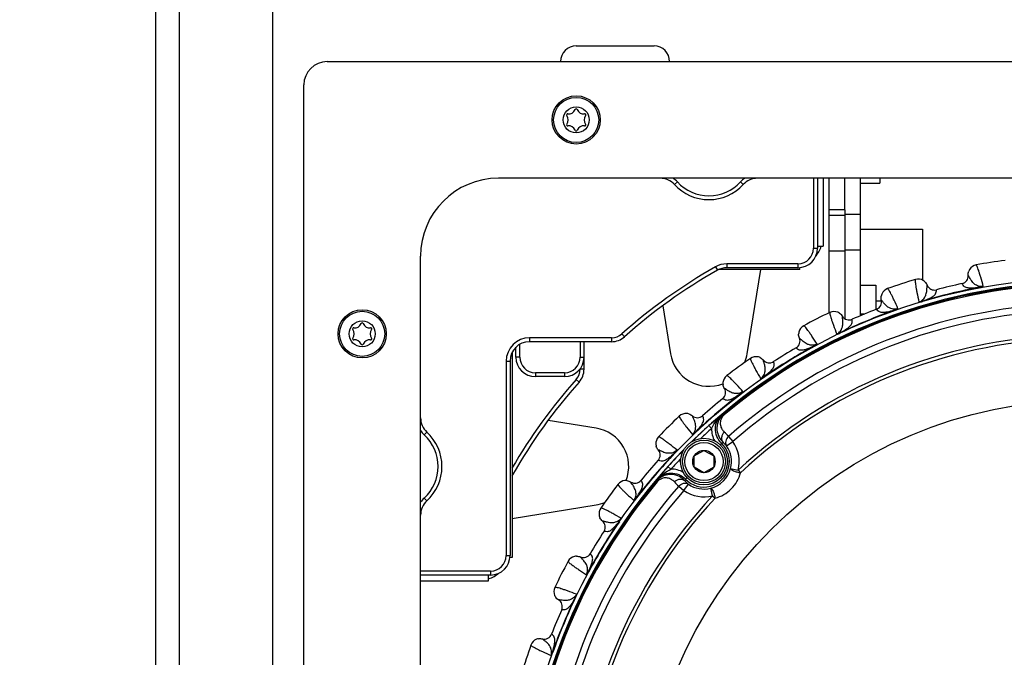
# Model space of a CAD drawing. Header units: millimetres. Extents: x 0 to 420, y 0 to 297.
# Tile 119 of 126: x 307 to 345, y 237 to 261. Entities that reach past the tile are written whole.
import ezdxf

# ---------------------------------------------------------------- set-up
doc = ezdxf.new("R2010")
doc.units = ezdxf.units.MM
doc.header["$LTSCALE"] = 23.1
doc.layers.get('0').update_dxf_attribs({"linetype": 'CONTINUOUS'})
doc.layers.add('02___PRT_ALL_AXES', color=7, linetype='CONTINUOUS')
doc.layers.add('DIM_PILOTEES', color=7, linetype='CONTINUOUS')
doc.styles.get("Standard").update_dxf_attribs({"font": 'txt', "width": 0.7})
doc.dimstyles.new('DIMSTYLE_5', dxfattribs={"dimtxt": 2.5, "dimasz": 3.5, "dimexe": 2, "dimexo": 0, "dimtad": 1, "dimdec": 1, "dimlfac": 3.333333, "dimdsep": 46, "dimtxsty": 'Standard', "dimblk": '_FILLED', "dimblk1": '_FILLED', "dimblk2": '_FILLED', "dimcen": 0.09, "dimazin": 2, "dimtp": 0.3, "dimtm": 0.3, "dimtfac": 1, "dimtdec": 1, "dimtofl": 0, "dimtmove": 0, "dimatfit": 3, "dimldrblk": '_FILLED', "dimfxl": 0, "dimtolj": 1, "dimarcsym": 0})

# ---------------------------------------------------------------- blocks, each defined once
blk = doc.blocks.new('_FILLED')
at = {"color": 0, "linetype": 'ByBlock'}
blk.add_solid([(0, 0), (-1, 0.143), (-1, -0.143)], dxfattribs=at)
blk = doc.blocks.new('*D9')
at = {"layer": 'DIM_PILOTEES', "color": 2, "linetype": 'Continuous'}
for p, q in [((280.046, 228.896), (280.046, 271.014)), ((291.213, 220.162), (291.213, 271.014)), ((280.046, 269.014), (285.629, 269.014)), ((291.213, 269.014), (285.629, 269.014)), ((285.629, 269.014), (307.372, 269.014))]:
    blk.add_line(p, q, dxfattribs=at)
at = {"layer": 'DIM_PILOTEES', "color": 2, "linetype": 'Continuous', "xscale": 3.5, "yscale": 3.5, "zscale": 3.5, "rotation": 180}
blk.add_blockref('_FILLED', (280.046, 269.014), dxfattribs=at)
at = {"layer": 'DIM_PILOTEES', "color": 2, "linetype": 'Continuous', "xscale": 3.5, "yscale": 3.5, "zscale": 3.5}
blk.add_blockref('_FILLED', (291.213, 269.014), dxfattribs=at)
at = {"layer": 'DIM_PILOTEES', "color": 2, "linetype": 'Continuous', "insert": (294.515, 272.139), "char_height": 2.5, "width": 19.28571, "attachment_point": 1, "line_spacing_factor": 0.9}
blk.add_mtext('{\\ftxt;\\W0.0001;\\H0.0001;\\~}{\\ftxt;\\W2.2857142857;\\H2.5; }{\\ftxt;\\W0.0001;\\H0.0001;\\~}{\\ftxt;\\W0.0001;\\H0.0001;\\~}{\\ftxt;\\W2.8571428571;\\H2.5; }{\\ftxt;\\W0.0001;\\H0.0001;\\~}', dxfattribs=at)

msp = doc.modelspace()

# ---------------------------------------------------------------- linework, layer by layer
at = {"color": 3, "linetype": 'Continuous'}
for p, q in [((311.9165, 184.6357), (311.9165, 277.4857)), ((312.8165, 277.3357), (312.8165, 214.8835)), ((316.4165, 216.3835), (316.4165, 274.1857)), ((328.1165, 260.3857), (331.1165, 260.3857)), ((338.4667, 254.0676), (338.467, 255.2857)), ((338.4667, 254.0676), (338.4666, 249.8729)), ((339.0665, 251.1612), (339.6665, 251.1612)), ((339.6665, 251.1612), (339.6665, 250.2237))]:
    msp.add_line(p, q, dxfattribs=at)
at = {"color": 7, "linetype": 'Continuous'}
for p, q in [((318.5165, 259.7857), (376.7165, 259.7857)), ((317.6165, 140.6857), (317.6165, 258.8857)), ((370.1165, 255.2857), (325.1165, 255.2857)), ((332.0163, 255.1445), (331.9059, 255.043)), ((334.4467, 255.1445), (334.5571, 255.043)), ((337.2665, 255.2857), (337.2665, 252.5857)), ((337.4165, 255.2857), (337.4165, 252.5857)), ((337.6415, 255.2857), (337.6415, 252.6607)), ((337.8667, 254.0676), (337.8667, 255.2857)), ((339.067, 255.2857), (339.0666, 253.906)), ((337.8666, 253.8539), (337.8667, 254.0676)), ((338.4667, 254.0676), (337.8667, 254.0676)), ((337.8666, 252.4693), (337.8666, 253.8539)), ((338.4666, 253.8539), (337.8666, 253.8539)), ((338.4666, 253.906), (339.0666, 253.906)), ((339.0666, 253.906), (339.0666, 252.5227)), ((337.2665, 252.5857), (337.4165, 252.5857)), ((337.4165, 252.6607), (337.6415, 252.6607)), ((337.8666, 250.0966), (337.8666, 252.4693)), ((338.4666, 252.4693), (337.8666, 252.4693)), ((338.4666, 252.5227), (339.0666, 252.5227)), ((339.0666, 252.5227), (339.0666, 249.98)), ((322.1165, 234.3607), (322.1165, 252.2857)), ((333.484, 251.8683), (333.5581, 251.7379)), ((336.7415, 251.7607), (333.6026, 251.7607)), ((333.9284, 251.9857), (333.9284, 251.8357)), ((336.6665, 251.9857), (333.9284, 251.9857)), ((336.6665, 251.8357), (333.9284, 251.8357)), ((336.6665, 251.9857), (336.6665, 251.8357)), ((336.7415, 251.7607), (336.7415, 251.8406)), ((343.2298, 251.541), (343.2291, 251.5419)), ((343.2298, 251.5409), (343.2291, 251.5419)), ((341.6484, 251.1612), (341.6486, 251.1625)), ((341.6484, 251.1613), (341.6486, 251.1625)), ((342.0032, 250.9836), (342.0033, 250.9851)), ((342.0032, 250.9836), (342.0033, 250.9851)), ((342.9943, 251.2215), (342.9936, 251.2229)), ((342.9943, 251.2215), (342.9936, 251.2229)), ((343.6689, 251.0765), (343.6709, 251.0656)), ((339.6665, 250.5611), (339.8846, 250.5611)), ((339.8805, 250.5869), (339.8797, 250.5877)), ((339.8806, 250.5868), (339.8797, 250.5877)), ((341.468, 250.5482), (341.4712, 250.5375)), ((339.6979, 250.2346), (339.697, 250.2358)), ((339.6979, 250.2346), (339.697, 250.2358)), ((340.3868, 250.1968), (340.3905, 250.1864)), ((338.378, 249.9644), (338.378, 249.9657)), ((338.378, 249.9645), (338.378, 249.9657)), ((338.7563, 249.8445), (338.756, 249.846)), ((338.7562, 249.8445), (338.756, 249.846)), ((326.3165, 249.1339), (326.3165, 248.9839)), ((329.4785, 249.1339), (326.3165, 249.1339)), ((329.4785, 249.1339), (329.4785, 248.9839)), ((329.8771, 249.2854), (329.9767, 249.1733)), ((336.7218, 249.1206), (336.7208, 249.1213)), ((336.7218, 249.1206), (336.7208, 249.1213)), ((338.2958, 249.3307), (338.3006, 249.3207)), ((325.7915, 248.3857), (325.7915, 248.7689)), ((325.9415, 248.3857), (325.9415, 248.8834)), ((329.4785, 248.9839), (326.3165, 248.9839)), ((328.2683, 248.9839), (328.2683, 248.3857)), ((328.4183, 247.9236), (328.4183, 248.9839)), ((336.5965, 248.7441), (336.5954, 248.7451)), ((336.5965, 248.7441), (336.5954, 248.7451)), ((337.2828, 248.8146), (337.2881, 248.8048)), ((325.6415, 248.5572), (325.6415, 240.6607)), ((325.9415, 248.3857), (325.7915, 248.3857)), ((328.2683, 248.3857), (328.4183, 248.3857)), ((335.3351, 248.2708), (335.3349, 248.272)), ((335.335, 248.2708), (335.3349, 248.272)), ((325.4165, 248.2339), (325.4165, 240.7357)), ((325.4165, 248.2339), (325.5665, 248.2339)), ((325.5665, 248.2339), (325.5665, 240.7357)), ((328.2683, 247.9236), (328.2683, 247.9357)), ((328.4183, 247.9236), (328.2683, 247.9236)), ((335.7274, 248.2115), (335.727, 248.2129)), ((335.7274, 248.2115), (335.727, 248.2129)), ((326.5415, 247.7857), (326.5415, 247.6357)), ((327.6683, 247.7857), (326.5415, 247.7857)), ((327.6683, 247.6357), (326.5415, 247.6357)), ((327.6683, 247.7857), (327.6683, 247.6357)), ((328.2289, 247.4254), (328.1168, 247.5251)), ((335.353, 247.632), (335.3593, 247.6228)), ((333.8312, 247.1783), (333.8302, 247.1788)), ((333.8313, 247.1782), (333.8302, 247.1788)), ((333.7664, 246.7867), (333.7652, 246.7876)), ((333.7664, 246.7867), (333.7652, 246.7876)), ((334.4333, 246.9638), (334.44, 246.9549)), ((332.5946, 246.122), (332.5942, 246.1232)), ((332.5945, 246.122), (332.5942, 246.1232)), ((332.9914, 246.1248), (332.9907, 246.1261)), ((332.9914, 246.1248), (332.9907, 246.1261)), ((333.8208, 246.1609), (333.795, 246.1916)), ((333.2333, 245.7462), (333.3337, 245.6348)), ((322.2577, 245.3858), (322.3591, 245.4963)), ((332.7122, 245.4938), (332.7199, 245.4858)), ((333.9887, 245.3278), (334.16, 245.1324)), ((333.717, 245.0701), (333.6619, 245.012)), ((333.9135, 244.9618), (334.16, 245.1324)), ((331.2801, 244.8077), (331.279, 244.808)), ((331.2802, 244.8076), (331.279, 244.808)), ((331.9083, 244.69), (331.9164, 244.6823)), ((332.668, 244.5756), (333.043, 244.7921)), ((332.668, 244.1426), (332.668, 244.5756)), ((333.043, 244.7921), (333.418, 244.5756)), ((333.418, 244.5756), (333.418, 244.1426)), ((331.2774, 244.4108), (331.276, 244.4114)), ((331.2774, 244.4108), (331.276, 244.4114)), ((331.7668, 244.0679), (331.6554, 244.1683)), ((333.043, 243.9261), (332.668, 244.1426)), ((333.418, 244.1426), (333.043, 243.9261)), ((334.0693, 244.0993), (334.36, 244.0258)), ((325.6643, 243.8441), (325.6415, 243.857)), ((332.3315, 243.6846), (332.3902, 243.7403)), ((334.36, 244.0258), (334.4497, 243.9294)), ((330.2239, 243.5709), (330.2234, 243.572)), ((330.2239, 243.5709), (330.2234, 243.572)), ((330.6154, 243.6358), (330.6146, 243.637)), ((330.6154, 243.6358), (330.6146, 243.637)), ((331.2408, 243.5808), (331.2101, 243.6066)), ((332.0739, 243.4128), (332.2693, 243.2416)), ((332.2693, 243.2416), (332.4398, 243.4881)), ((333.3759, 243.0417), (333.3024, 243.3323)), ((322.2577, 242.9555), (322.3591, 242.845)), ((330.4384, 242.9689), (330.4472, 242.9621)), ((333.3759, 243.0417), (333.4723, 242.9519)), ((329.1313, 242.0671), (329.1301, 242.0673)), ((329.1314, 242.0671), (329.1301, 242.0673)), ((329.7702, 242.0492), (329.7793, 242.0429)), ((329.1907, 241.6747), (329.1892, 241.6752)), ((329.1906, 241.6747), (329.1892, 241.6752)), ((325.4165, 240.7357), (325.5665, 240.7357)), ((325.6415, 240.6607), (325.5616, 240.6607)), ((328.2816, 240.6804), (328.2809, 240.6814)), ((328.2815, 240.6804), (328.2809, 240.6814)), ((328.6581, 240.8057), (328.6571, 240.8068)), ((328.6581, 240.8057), (328.6571, 240.8068)), ((324.8165, 240.1357), (322.1165, 240.1357)), ((324.8165, 239.9857), (322.1165, 239.9857)), ((324.7415, 239.7607), (324.7415, 239.9857)), ((324.8165, 240.1357), (324.8165, 239.9857)), ((328.5876, 240.1193), (328.5974, 240.114)), ((322.1165, 239.7607), (324.7415, 239.7607)), ((327.4377, 239.0242), (327.4365, 239.0242)), ((327.4377, 239.0242), (327.4365, 239.0242)), ((328.0715, 239.1064), (328.0815, 239.1016)), ((327.5576, 238.6459), (327.5562, 238.6461)), ((327.5576, 238.6459), (327.5562, 238.6461)), ((327.1676, 237.7043), (327.1664, 237.7052)), ((327.1676, 237.7043), (327.1664, 237.7052)), ((326.8153, 237.5216), (326.8145, 237.5225)), ((326.8153, 237.5216), (326.8145, 237.5225)), ((327.2053, 237.0153), (327.2158, 237.0116))]:
    msp.add_line(p, q, dxfattribs=at)
for centre, radius in [((328.1165, 257.5357), 0.93), ((328.1165, 257.5357), 0.87), ((328.1165, 257.5357), 0.5025), ((347.6165, 229.7857), 21.6412), ((319.8665, 249.2857), 0.93), ((319.8665, 249.2857), 0.87), ((319.8665, 249.2857), 0.5025), ((347.6165, 229.7857), 16.9279), ((333.043, 244.3591), 0.9), ((333.043, 244.3591), 0.825), ((333.043, 244.3591), 0.735), ((333.043, 244.3591), 0.433)]:
    msp.add_circle(centre, radius, dxfattribs=at)
for centre, radius, start, end in [((328.1165, 259.7857), 0.6, 90, 180), ((331.1165, 259.7857), 0.6, 0, 90), ((318.5165, 258.8857), 0.9, 90, 180), ((327.7868, 257.726), 0.0423, 80.95218, 219.04782), ((327.8343, 258.0244), 0.2599, 260.95218, 339.04782), ((328.1165, 257.9164), 0.0423, 20.95218, 159.04782), ((328.3987, 258.0244), 0.2599, 200.95218, 279.04782), ((328.4462, 257.726), 0.0423, 320.95218, 99.04782), ((327.7868, 257.3453), 0.0423, 140.95218, 279.04782), ((327.5521, 257.5357), 0.2599, 320.95218, 39.04782), ((328.6809, 257.5357), 0.2599, 140.95218, 219.04782), ((328.4462, 257.3453), 0.0423, 260.95218, 39.04782), ((327.8343, 257.0469), 0.2599, 20.95218, 99.04782), ((328.1165, 257.155), 0.0423, 200.95218, 339.04782), ((328.3987, 257.0469), 0.2599, 80.95218, 159.04782), ((325.1165, 252.2857), 3, 90, 180), ((331.3535, 254.5357), 0.75, 42.56845, 90), ((331.3535, 254.5357), 0.9, 42.56845, 56.54334), ((333.2315, 256.2607), 1.65, 222.56845, 317.43155), ((335.1095, 254.5357), 0.9, 123.45666, 137.43155), ((335.1095, 254.5357), 0.75, 90, 137.43155), ((333.2315, 256.2607), 1.8, 222.56845, 317.43155), ((336.6665, 252.5857), 0.75, 270, 360), ((336.6665, 252.5857), 0.6, 270, 360), ((336.2915, 253.1107), 1.35, 321.12027, 340.52076), ((347.6165, 229.7857), 22.53, 97.56213, 100.43786), ((343.9265, 233.476), 21.15, 119.58641, 131.62668), ((343.9265, 233.476), 21, 119.58641, 131.62668), ((333.9284, 251.0857), 0.9, 90, 119.58641), ((333.9284, 251.0857), 0.75, 90, 119.58641), ((336.2915, 253.1107), 1.35, 289.48269, 289.792), ((343.6037, 251.5736), 0.3761, 148.6698, 160.69195), ((343.6027, 251.574), 0.375, 100.436, 148.64906), ((347.6165, 229.7857), 22.53, 106.56213, 109.43786), ((341.3011, 251.0215), 0.375, 58.80569, 106.56318), ((341.3004, 251.0206), 0.3761, 46.62079, 58.78416), ((342.9303, 251.516), 0.2999, 282.1846, 4.95163), ((347.6165, 229.7857), 21.4888, 90.57179, 134.41743), ((347.6165, 229.7857), 21.452, 94.88886, 130.11322), ((347.6165, 229.7857), 21.4119, 94.88886, 130.11322), ((340.2437, 250.6779), 0.375, 109.436, 157.64906), ((347.6165, 229.7857), 21.6537, 100.50422, 106.49578), ((347.6165, 229.7857), 21.6426, 100.50422, 106.49578), ((341.9266, 251.275), 0.2999, 202.04846, 284.81539), ((347.6165, 229.7857), 21.93, 102.16941, 104.83059), ((339.5886, 250.5154), 0.2999, 291.18461, 13.95163), ((340.2447, 250.6776), 0.3761, 157.6698, 169.69195), ((347.6165, 229.7857), 20.6706, 93.7569, 131.24518), ((347.6165, 229.7857), 20.4108, 93.7569, 131.24518), ((338.0569, 249.7721), 0.375, 67.18416, 115.56325), ((347.6165, 229.7857), 21.6537, 109.50424, 115.49578), ((347.6165, 229.7857), 21.6426, 109.50424, 115.49578), ((347.6165, 229.7857), 21.93, 111.16941, 113.83059), ((347.6165, 229.7857), 22.53, 115.56213, 118.43786), ((338.0563, 249.7711), 0.3761, 55.21947, 67.16366), ((338.6349, 250.1204), 0.2999, 211.04845, 293.81538), ((319.5368, 249.476), 0.0423, 80.95218, 219.04782), ((319.3021, 249.2857), 0.2599, 320.95218, 39.04782), ((319.5843, 249.7744), 0.2599, 260.95218, 339.04782), ((319.8665, 249.6664), 0.0423, 20.95218, 159.04782), ((320.1487, 249.7744), 0.2599, 200.95218, 279.04782), ((320.4309, 249.2857), 0.2599, 140.95218, 219.04782), ((320.1962, 249.476), 0.0423, 320.95218, 99.04782), ((337.0662, 249.2673), 0.375, 118.436, 166.64906), ((319.5368, 249.0953), 0.0423, 140.95218, 279.04782), ((319.5843, 248.7969), 0.2599, 20.95218, 99.04782), ((320.1487, 248.7969), 0.2599, 80.95218, 159.04782), ((320.1962, 249.0953), 0.0423, 260.95218, 39.04782), ((326.3165, 248.2339), 0.9, 90, 180), ((329.4785, 249.7339), 0.6, 270, 311.62668), ((329.4785, 249.7339), 0.75, 270, 311.62668), ((347.6165, 229.7857), 19.4555, 92.0507, 132.95139), ((347.6165, 229.7857), 19.3238, 92.0507, 132.95139), ((336.4446, 249.0043), 0.2999, 300.18459, 22.95164), ((337.0673, 249.2672), 0.3761, 166.6698, 178.69195), ((319.8665, 248.905), 0.0423, 200.95218, 339.04782), ((326.3165, 248.2339), 0.75, 90, 180), ((347.6165, 229.7857), 21.6537, 118.50424, 124.49576), ((347.6165, 229.7857), 21.6426, 118.50424, 124.49576), ((347.6165, 229.7857), 21.93, 120.16941, 122.83059), ((326.5415, 248.3857), 0.75, 180, 270), ((326.5415, 248.3857), 0.6, 180, 270), ((327.6683, 248.3857), 0.75, 270, 360), ((327.6683, 248.3857), 0.6, 270, 360), ((347.6165, 229.7857), 22.53, 124.56213, 127.43786), ((335.048, 248.0306), 0.375, 75.88021, 124.56327), ((335.0476, 248.0295), 0.3761, 63.9292, 75.85977), ((335.5645, 248.465), 0.2999, 220.04846, 302.8154), ((327.6683, 247.9236), 0.6, 318.37332, 360), ((327.6683, 247.9236), 0.75, 318.37332, 360), ((343.9261, 233.4757), 21.15, 138.37332, 149.84013), ((334.1485, 247.377), 0.375, 127.436, 175.64906), ((343.9261, 233.4757), 21, 138.37332, 150.41359), ((333.5757, 247.0201), 0.2999, 309.18462, 31.95162), ((334.1496, 247.3771), 0.3761, 175.6698, 187.69195), ((347.6165, 229.7857), 21.6537, 127.50424, 133.4958), ((347.6165, 229.7857), 21.6426, 127.50424, 133.4958), ((347.6165, 229.7857), 21.93, 129.16941, 131.83059), ((322.8665, 246.0487), 0.75, 180, 227.43155), ((347.6165, 229.7857), 22.53, 133.56213, 136.43786), ((332.3486, 245.8398), 0.375, 85.23161, 133.56324), ((332.3484, 245.8387), 0.3761, 73.18813, 85.21069), ((332.7908, 246.3497), 0.2999, 229.04849, 311.81535), ((341.765, 236.256), 12.7614, 129.91665, 131.9556), ((344.7018, 232.741), 17.3418, 129.16618, 129.90668), ((334.4782, 239.8849), 6.3436, 96.18313, 96.59913), ((347.6165, 229.7857), 21.4852, 132.02426, 134.40945), ((347.6165, 229.7857), 21.3353, 132.02432, 133.54325), ((334.2326, 245.6138), 0.8992, 178.66328, 210.57095), ((322.8665, 246.0487), 0.9, 213.45666, 227.43155), ((321.1415, 244.1707), 1.65, 312.56845, 47.43155), ((321.1415, 244.1707), 1.8, 312.56845, 47.43155), ((331.5624, 245.0536), 0.375, 136.43597, 184.64853), ((332.9322, 244.4989), 1.3429, 38.11538, 48.23593), ((331.5635, 245.0538), 0.3761, 184.66927, 196.69159), ((333.0425, 244.3591), 0.9801, 223.49528, 46.5068), ((334.6147, 242.6555), 2.5761, 108.78994, 110.39359), ((333.0924, 244.2938), 1.0585, 39.13028, 49.13394), ((333.0425, 244.3591), 1.0592, 345.79979, 34.6817), ((333.0425, 244.3591), 1.359, 345.79979, 34.6817), ((347.6165, 229.7857), 21.4888, 135.58302, 179.4284), ((347.6165, 229.7857), 21.6537, 136.50422, 142.49578), ((347.6165, 229.7857), 21.6426, 136.50422, 142.49577), ((331.0525, 244.6114), 0.2999, 318.1846, 40.95165), ((347.6165, 229.7857), 21.4852, 135.57935, 137.97808), ((347.6165, 229.7857), 21.3353, 136.45877, 137.97776), ((347.6165, 229.7857), 21.93, 138.16941, 140.83059), ((340.7567, 235.9745), 12.2463, 138.00406, 140.12832), ((333.0249, 244.3767), 1.0806, 284.87656, 345.12552), ((326.3165, 243.4738), 0.75, 150.41359, 154.23409), ((343.9158, 233.3153), 16.3756, 140.07355, 140.85775), ((331.7878, 243.169), 0.8991, 59.37586, 91.33904), ((347.6165, 229.7857), 21.452, 139.88886, 175.11322), ((347.6165, 229.7857), 21.4119, 139.88886, 175.11322), ((347.6165, 229.7857), 20.6706, 138.7569, 176.24518), ((347.6165, 229.7857), 22.53, 142.56213, 145.43786), ((330.0252, 243.2537), 0.375, 94.68899, 142.56316), ((330.0251, 243.2526), 0.3761, 82.53661, 94.66756), ((330.3821, 243.8265), 0.2999, 238.04846, 320.8154), ((337.5167, 242.9236), 6.3435, 173.40295, 173.81895), ((332.9028, 244.4694), 1.3429, 221.76615, 231.8867), ((334.7462, 242.787), 2.5761, 159.60849, 161.21214), ((333.1078, 244.3092), 1.0585, 220.86814, 230.8718), ((333.0425, 244.3591), 1.0592, 235.32038, 284.20229), ((322.8665, 242.2927), 0.9, 132.56845, 146.54334), ((347.6165, 229.7857), 20.4108, 138.7569, 176.24518), ((347.6165, 229.7857), 19.4555, 137.0507, 177.95139), ((347.6165, 229.7857), 19.3238, 137.0507, 177.95139), ((333.0425, 244.3591), 1.359, 235.32038, 284.20229), ((322.8665, 242.2927), 0.75, 132.56845, 180), ((329.3716, 242.3542), 0.375, 145.436, 193.64906), ((329.3726, 242.3546), 0.3761, 193.66981, 205.69195), ((347.6165, 229.7857), 21.6537, 145.50421, 151.49579), ((347.6165, 229.7857), 21.6426, 145.50422, 151.49579), ((328.9372, 241.8377), 0.2999, 327.18462, 49.95163), ((347.6165, 229.7857), 21.93, 147.16941, 149.83059), ((324.8165, 240.7357), 0.75, 270, 360), ((324.8165, 240.7357), 0.6, 270, 360), ((324.2915, 241.1107), 1.35, 340.21154, 340.52076), ((328.1349, 240.336), 0.375, 103.67798, 151.56321), ((328.135, 240.3349), 0.3761, 91.53457, 103.65669), ((328.3978, 240.9576), 0.2999, 247.04846, 329.81534), ((347.6165, 229.7857), 22.53, 151.56213, 154.43786), ((324.2915, 241.1107), 1.35, 289.48269, 308.87648), ((327.6301, 239.3453), 0.375, 154.436, 202.64906), ((327.6311, 239.3458), 0.3761, 202.6698, 214.69195), ((347.6165, 229.7857), 21.6537, 154.50424, 160.49576), ((347.6165, 229.7857), 21.6426, 154.50424, 160.49576), ((327.2818, 238.7672), 0.2999, 336.18459, 58.95163), ((347.6165, 229.7857), 21.93, 156.16941, 158.83059), ((326.8868, 237.8135), 0.2999, 256.04847, 338.81539), ((347.6165, 229.7857), 22.53, 160.56213, 163.43786), ((326.7243, 237.1585), 0.375, 111.85792, 160.56328), ((326.7246, 237.1575), 0.3761, 99.93834, 111.83765)]:
    msp.add_arc(centre, radius, start, end, dxfattribs=at)
for points in [[(343.2291, 251.5419), (343.2246, 251.5941), (343.2314, 251.6485), (343.2487, 251.6979)], [(341.5588, 251.294), (341.5973, 251.2575), (341.6286, 251.2117), (341.6486, 251.1625)], [(339.8797, 250.5877), (339.8671, 250.6386), (339.8653, 250.6933), (339.8747, 250.7449)], [(338.2709, 250.08), (338.3138, 250.0502), (338.351, 250.0104), (338.378, 249.9657)], [(336.7208, 249.1213), (336.7004, 249.1696), (336.6901, 249.2233), (336.6913, 249.2758)], [(335.2129, 248.3674), (335.2592, 248.3447), (335.3017, 248.3115), (335.3349, 248.272)], [(333.8302, 247.1788), (333.8024, 247.2233), (333.7839, 247.2748), (333.7768, 247.3267)], [(332.4572, 246.1987), (332.5071, 246.1836), (332.5548, 246.1573), (332.5942, 246.1232)], [(333.5623, 245.9937), (333.6179, 246.0639), (333.6805, 246.1292), (333.7492, 246.1864)], [(331.279, 244.808), (331.2447, 244.8476), (331.2183, 244.8955), (331.2032, 244.9458)], [(331.2152, 243.6524), (331.2725, 243.7211), (331.3378, 243.7836), (331.4079, 243.8392)], [(330.074, 243.6255), (330.1264, 243.6186), (330.1785, 243.6), (330.2234, 243.572)], [(329.1301, 242.0673), (329.09, 242.101), (329.0565, 242.1443), (329.0337, 242.1915)], [(328.1249, 240.7109), (328.1778, 240.7123), (328.2322, 240.702), (328.2809, 240.6814)], [(327.4365, 239.0242), (327.3916, 239.0512), (327.3516, 239.0887), (327.3218, 239.1318)], [(326.6597, 237.5279), (326.7105, 237.5368), (326.7643, 237.5349), (326.8145, 237.5225)]]:
    msp.add_open_spline(points, degree=3, dxfattribs=at)
for points, knots in [([(343.8112, 251.1103), (343.7794, 251.2292), (343.7339, 251.3954), (343.6735, 251.5996), (343.6367, 251.7165), (343.6049, 251.8083), (343.5782, 251.8767), (343.5572, 251.9183), (343.5425, 251.9403), (343.5348, 251.9428)], [0, 0, 0, 0, 0.4190238, 0.5863511, 0.7253523, 0.8359487, 0.9181735, 0.9723321, 1, 1, 1, 1]), ([(341.1942, 251.3809), (341.1885, 251.3752), (341.1853, 251.3488), (341.1855, 251.3023), (341.1928, 251.2292), (341.2061, 251.133), (341.2264, 251.0121), (341.2653, 250.8027), (341.3002, 250.634), (341.3259, 250.5136)], [0, 0, 0, 0, 0.0276676, 0.0818253, 0.1640493, 0.2746457, 0.4136462, 0.5809734, 1, 1, 1, 1]), ([(343.8112, 251.1103), (343.7506, 251.0998), (343.6548, 251.1075), (343.5302, 251.1602), (343.4222, 251.2402), (343.336, 251.3558), (343.2779, 251.4651), (343.2452, 251.5216), (343.2298, 251.541)], [0, 0, 0, 0, 0.2372751, 0.3547681, 0.520518, 0.7493677, 0.9045349, 1, 1, 1, 1]), ([(340.5221, 250.2525), (340.4721, 250.3649), (340.4012, 250.5219), (340.3096, 250.7142), (340.2549, 250.8239), (340.2092, 250.9096), (340.1721, 250.973), (340.1449, 251.0108), (340.1269, 251.0302), (340.1189, 251.0315)], [0, 0, 0, 0, 0.4190169, 0.5863446, 0.7253449, 0.8359431, 0.9181717, 0.9723313, 1, 1, 1, 1]), ([(341.3259, 250.5136), (341.3846, 250.5318), (341.4665, 250.5821), (341.5536, 250.6856), (341.6135, 250.8059), (341.6379, 250.9481), (341.64, 251.0719), (341.6435, 251.1371), (341.6484, 251.1613)], [0, 0, 0, 0, 0.2372837, 0.3547746, 0.5205227, 0.7493714, 0.904537, 1, 1, 1, 1]), ([(341.468, 250.5482), (341.5654, 250.5817), (341.7061, 250.6353), (341.8767, 250.7274), (341.9716, 250.8098), (341.9985, 250.9067), (342.0028, 250.9589), (342.0032, 250.9836)], [0, 0, 0, 0, 0.416335, 0.6037537, 0.7883398, 0.8999708, 1, 1, 1, 1]), ([(343.6689, 251.0765), (343.5668, 251.0622), (343.4172, 251.0461), (343.2234, 251.0507), (343.1013, 251.081), (343.0335, 251.1552), (343.0059, 251.1997), (342.9943, 251.2215)], [0, 0, 0, 0, 0.4163352, 0.6037541, 0.7883399, 0.8999705, 1, 1, 1, 1]), ([(343.6689, 251.0765), (343.6929, 251.0806), (343.7408, 251.09), (343.7876, 251.1039), (343.8112, 251.1103)], [0, 0, 0, 0, 0.4989207, 1, 1, 1, 1]), ([(343.6709, 251.0656), (343.6848, 251.0682), (343.7121, 251.0738), (343.7511, 251.0838), (343.781, 251.0936), (343.8005, 251.1027), (343.8085, 251.1074), (343.8112, 251.1103)], [0, 0, 0, 0, 0.286326, 0.5637465, 0.815251, 0.9207369, 1, 1, 1, 1]), ([(340.5222, 250.2524), (340.464, 250.2326), (340.3681, 250.2252), (340.2368, 250.2578), (340.1176, 250.3199), (340.0144, 250.4206), (339.9399, 250.5195), (339.8987, 250.5702), (339.8805, 250.5869)], [0, 0, 0, 0, 0.2372886, 0.3547834, 0.5205325, 0.749379, 0.9045415, 1, 1, 1, 1]), ([(341.3259, 250.5136), (341.3497, 250.5189), (341.3978, 250.5274), (341.4448, 250.5409), (341.468, 250.5481)], [0, 0, 0, 0, 0.5010452, 1, 1, 1, 1]), ([(341.3259, 250.5136), (341.3296, 250.5123), (341.3389, 250.5117), (341.3603, 250.5125), (341.3914, 250.5173), (341.4308, 250.5261), (341.4576, 250.5335), (341.4712, 250.5375)], [0, 0, 0, 0, 0.0792271, 0.1847024, 0.4362289, 0.7136644, 1, 1, 1, 1]), ([(340.3868, 250.1968), (340.2883, 250.1667), (340.143, 250.1274), (339.9509, 250.1016), (339.8256, 250.1125), (339.7469, 250.1752), (339.7128, 250.2148), (339.6979, 250.2346)], [0, 0, 0, 0, 0.41633, 0.6037506, 0.7883379, 0.8999695, 1, 1, 1, 1]), ([(340.3868, 250.1968), (340.3982, 250.2007), (340.427, 250.2109), (340.464, 250.2256), (340.4971, 250.2414), (340.5141, 250.2483), (340.5221, 250.2525)], [0, 0, 0, 0, 0.2461855, 0.625968, 0.8142708, 1, 1, 1, 1]), ([(340.3905, 250.1864), (340.4039, 250.1911), (340.43, 250.2009), (340.4669, 250.2169), (340.495, 250.2313), (340.5127, 250.2433), (340.5201, 250.2491), (340.5221, 250.2525)], [0, 0, 0, 0, 0.2863275, 0.5637523, 0.8152842, 0.92066, 1, 1, 1, 1]), ([(337.895, 250.1104), (337.8903, 250.1038), (337.8913, 250.0773), (337.8987, 250.0314), (337.9173, 249.9603), (337.9456, 249.8674), (337.9845, 249.7511), (338.0557, 249.5504), (338.1166, 249.3892), (338.1608, 249.2744)], [0, 0, 0, 0, 0.0276676, 0.0818253, 0.1640493, 0.2746457, 0.4136462, 0.5809734, 1, 1, 1, 1]), ([(338.1608, 249.2744), (338.2159, 249.3015), (338.289, 249.364), (338.3588, 249.4799), (338.3991, 249.6081), (338.4009, 249.7523), (338.3836, 249.8749), (338.3769, 249.9398), (338.378, 249.9645)], [0, 0, 0, 0, 0.2372846, 0.3547766, 0.5205264, 0.7493762, 0.9045406, 1, 1, 1, 1]), ([(338.2958, 249.3307), (338.3867, 249.379), (338.5173, 249.454), (338.6713, 249.5717), (338.7522, 249.6679), (338.7636, 249.7678), (338.7597, 249.82), (338.7563, 249.8445)], [0, 0, 0, 0, 0.4163369, 0.6037551, 0.7883406, 0.8999707, 1, 1, 1, 1]), ([(337.4078, 248.8907), (337.3408, 248.9939), (337.2462, 249.1379), (337.1257, 249.3135), (337.0545, 249.4133), (336.9959, 249.4908), (336.9493, 249.5476), (336.9166, 249.5806), (336.8957, 249.5971), (336.8876, 249.5971)], [0, 0, 0, 0, 0.4190168, 0.5863446, 0.7253449, 0.8359431, 0.9181717, 0.9723313, 1, 1, 1, 1]), ([(337.4078, 248.8906), (337.3535, 248.8619), (337.2599, 248.8397), (337.1251, 248.8513), (336.9977, 248.894), (336.8799, 248.9773), (336.7909, 249.0634), (336.7423, 249.1069), (336.7218, 249.1206)], [0, 0, 0, 0, 0.2372887, 0.3547835, 0.5205324, 0.7493787, 0.9045411, 1, 1, 1, 1]), ([(338.1608, 249.2743), (338.1835, 249.2833), (338.2297, 249.2992), (338.2739, 249.3199), (338.2957, 249.3307)], [0, 0, 0, 0, 0.5010456, 1, 1, 1, 1]), ([(338.1608, 249.2744), (338.1646, 249.2736), (338.1739, 249.2745), (338.195, 249.2786), (338.2249, 249.2883), (338.2624, 249.303), (338.2878, 249.3146), (338.3006, 249.3207)], [0, 0, 0, 0, 0.0792133, 0.184694, 0.4362275, 0.7136677, 1, 1, 1, 1]), ([(337.2828, 248.8146), (337.1902, 248.7694), (337.0529, 248.7079), (336.8671, 248.6524), (336.7417, 248.6435), (336.6542, 248.6931), (336.6143, 248.7269), (336.5965, 248.7441)], [0, 0, 0, 0, 0.41633, 0.6037506, 0.7883379, 0.8999695, 1, 1, 1, 1]), ([(337.2828, 248.8146), (337.2935, 248.8202), (337.3203, 248.8348), (337.3545, 248.855), (337.3848, 248.8759), (337.4004, 248.8853), (337.4078, 248.8907)], [0, 0, 0, 0, 0.2461846, 0.625967, 0.8142559, 1, 1, 1, 1]), ([(337.2881, 248.8048), (337.3006, 248.8116), (337.3248, 248.8253), (337.3587, 248.847), (337.3843, 248.8655), (337.3998, 248.8802), (337.4063, 248.887), (337.4078, 248.8907)], [0, 0, 0, 0, 0.2863277, 0.5637525, 0.8152854, 0.9206577, 1, 1, 1, 1]), ([(334.8352, 248.3394), (334.8316, 248.3321), (334.8367, 248.3061), (334.8512, 248.2619), (334.8807, 248.1946), (334.9232, 248.1073), (334.9798, 247.9985), (335.0815, 247.8114), (335.1669, 247.6618), (335.2285, 247.5552)], [0, 0, 0, 0, 0.0276676, 0.0818253, 0.1640493, 0.2746457, 0.4136462, 0.5809734, 1, 1, 1, 1]), ([(335.2285, 247.5552), (335.2787, 247.5906), (335.3411, 247.6638), (335.3919, 247.7892), (335.4117, 247.9221), (335.3909, 248.0648), (335.3547, 248.1832), (335.3379, 248.2463), (335.335, 248.2708)], [0, 0, 0, 0, 0.2372768, 0.354769, 0.5205191, 0.749369, 0.9045358, 1, 1, 1, 1]), ([(335.353, 247.632), (335.4353, 247.694), (335.5525, 247.7884), (335.6863, 247.9287), (335.7511, 248.0364), (335.7466, 248.1369), (335.7347, 248.1878), (335.7274, 248.2115)], [0, 0, 0, 0, 0.4163268, 0.6037481, 0.7883366, 0.8999694, 1, 1, 1, 1]), ([(334.5448, 247.0585), (334.4625, 247.15), (334.3465, 247.2774), (334.2, 247.432), (334.114, 247.5194), (334.0441, 247.5868), (333.9892, 247.6356), (333.9517, 247.6631), (333.9285, 247.676), (333.9205, 247.6748)], [0, 0, 0, 0, 0.4190168, 0.5863446, 0.7253449, 0.8359431, 0.9181717, 0.9723313, 1, 1, 1, 1]), ([(335.2285, 247.5552), (335.2495, 247.5677), (335.2927, 247.5905), (335.3331, 247.6179), (335.353, 247.632)], [0, 0, 0, 0, 0.5010639, 1, 1, 1, 1]), ([(335.2285, 247.5552), (335.2324, 247.555), (335.2414, 247.5574), (335.2616, 247.5647), (335.2897, 247.579), (335.3244, 247.5994), (335.3476, 247.6148), (335.3593, 247.6228)], [0, 0, 0, 0, 0.0792967, 0.1846996, 0.4362706, 0.7137117, 1, 1, 1, 1]), ([(334.5448, 247.0584), (334.4956, 247.0216), (334.4067, 246.985), (334.2718, 246.9753), (334.1392, 246.9976), (334.0099, 247.0615), (333.9085, 247.1325), (333.8537, 247.168), (333.8312, 247.1783)], [0, 0, 0, 0, 0.2372889, 0.3547838, 0.5205328, 0.749379, 0.9045413, 1, 1, 1, 1]), ([(334.4333, 246.9638), (334.3489, 246.9047), (334.2228, 246.8224), (334.0481, 246.7385), (333.9256, 246.7101), (333.8314, 246.7454), (333.7867, 246.7725), (333.7664, 246.7867)], [0, 0, 0, 0, 0.41633, 0.6037505, 0.7883379, 0.8999695, 1, 1, 1, 1]), ([(334.4333, 246.9638), (334.4528, 246.9783), (334.4818, 247.0009), (334.5177, 247.0339), (334.5363, 247.0499), (334.5448, 247.0585)], [0, 0, 0, 0, 0.4989193, 0.7520743, 1, 1, 1, 1]), ([(334.44, 246.9549), (334.4513, 246.9635), (334.4731, 246.9809), (334.5032, 247.0076), (334.5255, 247.0299), (334.5386, 247.0468), (334.5439, 247.0546), (334.5448, 247.0585)], [0, 0, 0, 0, 0.2863278, 0.5637526, 0.8152863, 0.9206559, 1, 1, 1, 1]), ([(332.0902, 246.1115), (332.0876, 246.1038), (332.0968, 246.0789), (332.1181, 246.0375), (332.1577, 245.9757), (332.2133, 245.8961), (332.2862, 245.7975), (332.416, 245.6286), (332.5237, 245.4941), (332.6012, 245.3985)], [0, 0, 0, 0, 0.0276644, 0.0818165, 0.1640333, 0.2746193, 0.4136144, 0.5809537, 1, 1, 1, 1]), ([(332.6012, 245.3985), (332.6453, 245.4413), (332.6954, 245.5234), (332.726, 245.6552), (332.7248, 245.7895), (332.6819, 245.9273), (332.6276, 246.0386), (332.6012, 246.0982), (332.5945, 246.122)], [0, 0, 0, 0, 0.2372752, 0.354767, 0.5205205, 0.7493713, 0.9045383, 1, 1, 1, 1]), ([(332.7122, 245.4938), (332.7838, 245.5679), (332.8847, 245.6796), (332.9949, 245.839), (333.0421, 245.9556), (333.022, 246.0541), (333.0022, 246.1026), (332.9914, 246.1248)], [0, 0, 0, 0, 0.4163332, 0.6037554, 0.7883408, 0.8999713, 1, 1, 1, 1]), ([(333.3337, 245.6348), (333.3513, 245.6662), (333.4208, 245.7899), (333.4966, 245.9107), (333.5623, 245.9937)], [0, 0, 0, 0, 0.2537562, 1, 1, 1, 1]), ([(333.717, 245.0701), (333.6414, 245.1418), (333.519, 245.3195), (333.4613, 245.6361), (333.5372, 245.9488), (333.6696, 246.1191), (333.7492, 246.1864)], [0, 0, 0, 0, 0.2499967, 0.4999859, 0.7499764, 1, 1, 1, 1]), ([(333.795, 246.1916), (333.7461, 246.1504), (333.6616, 246.0576), (333.5788, 245.8971), (333.5404, 245.7345), (333.5384, 245.534), (333.6065, 245.3043), (333.7197, 245.1555), (333.785, 245.0943)], [0, 0, 0, 0, 0.1549354, 0.3001981, 0.4333702, 0.5564913, 0.7830362, 1, 1, 1, 1]), ([(333.8208, 246.1609), (333.7847, 246.1305), (333.7272, 246.0634), (333.6693, 245.926), (333.6642, 245.7682), (333.7235, 245.6133), (333.7896, 245.5336), (333.8267, 245.5005)], [0, 0, 0, 0, 0.1895324, 0.3464147, 0.5920578, 0.8008831, 1, 1, 1, 1]), ([(332.0036, 244.8009), (331.908, 244.8785), (331.7736, 244.9862), (331.6047, 245.1159), (331.5061, 245.1888), (331.4265, 245.2444), (331.3646, 245.2841), (331.3233, 245.3053), (331.2984, 245.3145), (331.2906, 245.312)], [0, 0, 0, 0, 0.4190315, 0.586358, 0.7253568, 0.835952, 0.9181749, 0.9723325, 1, 1, 1, 1]), ([(332.6012, 245.3985), (332.6201, 245.4141), (332.6591, 245.4435), (332.6948, 245.4768), (332.7122, 245.4938)], [0, 0, 0, 0, 0.5010864, 1, 1, 1, 1]), ([(332.6012, 245.3985), (332.6051, 245.3989), (332.6137, 245.4027), (332.6324, 245.4131), (332.6579, 245.4316), (332.689, 245.4572), (332.7096, 245.476), (332.7199, 245.4858)], [0, 0, 0, 0, 0.0792305, 0.184674, 0.4362303, 0.7136591, 1, 1, 1, 1]), ([(333.8267, 245.5005), (333.7975, 245.4734), (333.7489, 245.4094), (333.7143, 245.2969), (333.7237, 245.1841), (333.7609, 245.1196), (333.785, 245.0943)], [0, 0, 0, 0, 0.2654064, 0.5233125, 0.7675494, 1, 1, 1, 1]), ([(333.9887, 245.3278), (333.9357, 245.2825), (333.8755, 245.1873), (333.8718, 245.0505), (333.896, 244.9882), (333.9135, 244.9618)], [0, 0, 0, 0, 0.51887, 0.7645351, 1, 1, 1, 1]), ([(331.9083, 244.69), (331.8342, 244.6184), (331.7226, 244.5174), (331.5631, 244.4072), (331.4466, 244.36), (331.348, 244.3801), (331.2996, 244.4), (331.2774, 244.4108)], [0, 0, 0, 0, 0.4163334, 0.6037529, 0.7883395, 0.8999703, 1, 1, 1, 1]), ([(332.0036, 244.8009), (331.9608, 244.7569), (331.8787, 244.7067), (331.747, 244.6761), (331.6126, 244.6774), (331.4749, 244.7202), (331.3636, 244.7746), (331.3039, 244.801), (331.2801, 244.8077)], [0, 0, 0, 0, 0.2372763, 0.3547708, 0.5205226, 0.749374, 0.9045397, 1, 1, 1, 1]), ([(331.9084, 244.69), (331.9254, 244.7074), (331.9586, 244.7432), (331.9883, 244.7819), (332.0036, 244.8009)], [0, 0, 0, 0, 0.4989273, 1, 1, 1, 1]), ([(331.9164, 244.6823), (331.9261, 244.6926), (331.9449, 244.7131), (331.9706, 244.7442), (331.989, 244.7697), (331.9994, 244.7885), (332.0032, 244.797), (332.0036, 244.8009)], [0, 0, 0, 0, 0.2863372, 0.5637716, 0.815298, 0.9207819, 1, 1, 1, 1]), ([(334.0693, 244.0993), (334.0685, 244.0923), (334.0763, 244.0745), (334.1145, 244.0402), (334.1951, 243.9987), (334.3134, 243.9572), (334.4033, 243.9367), (334.4497, 243.9294)], [0, 0, 0, 0, 0.0489839, 0.124017, 0.3586922, 0.6721737, 1, 1, 1, 1]), ([(332.3074, 243.6166), (332.2461, 243.6819), (332.0973, 243.7951), (331.8675, 243.8632), (331.6671, 243.8612), (331.5045, 243.8227), (331.3441, 243.7399), (331.2513, 243.6554), (331.2101, 243.6066)], [0, 0, 0, 0, 0.2169685, 0.4435715, 0.5667109, 0.6998765, 0.8450975, 1, 1, 1, 1]), ([(331.2152, 243.6524), (331.2825, 243.732), (331.4529, 243.8644), (331.7655, 243.9403), (332.0821, 243.8826), (332.2598, 243.7602), (332.3315, 243.6846)], [0, 0, 0, 0, 0.2499995, 0.5000001, 0.7499781, 1, 1, 1, 1]), ([(331.9011, 243.5749), (331.8681, 243.612), (331.7884, 243.6781), (331.6333, 243.7374), (331.4756, 243.7323), (331.3382, 243.6743), (331.2712, 243.6168), (331.2408, 243.5808)], [0, 0, 0, 0, 0.1991522, 0.4080464, 0.6537536, 0.8105924, 1, 1, 1, 1]), ([(331.4079, 243.8392), (331.4354, 243.861), (331.5498, 243.9453), (331.6735, 244.0157), (331.7668, 244.0679)], [0, 0, 0, 0, 0.2468901, 1, 1, 1, 1]), ([(333.4723, 242.9519), (333.5879, 242.9819), (333.8142, 243.0736), (334.1058, 243.2959), (334.3281, 243.5874), (334.4197, 243.8138), (334.4497, 243.9294)], [0, 0, 0, 0, 0.2478328, 0.499984, 0.7521445, 1, 1, 1, 1]), ([(329.7274, 243.4817), (329.7261, 243.4736), (329.7391, 243.4505), (329.7665, 243.4129), (329.8154, 243.3581), (329.8827, 243.2881), (329.9702, 243.2022), (330.1248, 243.0556), (330.2522, 242.9397), (330.3437, 242.8574)], [0, 0, 0, 0, 0.0276676, 0.0818253, 0.1640493, 0.2746457, 0.4136462, 0.5809734, 1, 1, 1, 1]), ([(330.3437, 242.8574), (330.3805, 242.9066), (330.4172, 242.9955), (330.4268, 243.1304), (330.4046, 243.2629), (330.3407, 243.3923), (330.2696, 243.4937), (330.2342, 243.5485), (330.2239, 243.5709)], [0, 0, 0, 0, 0.2372843, 0.354775, 0.520523, 0.7493714, 0.9045369, 1, 1, 1, 1]), ([(330.4384, 242.9689), (330.4975, 243.0533), (330.5798, 243.1793), (330.6637, 243.3541), (330.692, 243.4766), (330.6567, 243.5708), (330.6296, 243.6155), (330.6154, 243.6358)], [0, 0, 0, 0, 0.4163341, 0.6037528, 0.7883392, 0.8999706, 1, 1, 1, 1]), ([(331.9011, 243.5749), (331.9283, 243.6041), (331.9923, 243.6527), (332.1047, 243.6873), (332.2176, 243.6779), (332.2821, 243.6407), (332.3074, 243.6166)], [0, 0, 0, 0, 0.2654064, 0.5233125, 0.7675494, 1, 1, 1, 1]), ([(332.0739, 243.4128), (332.1191, 243.4659), (332.2143, 243.5261), (332.3512, 243.5298), (332.4135, 243.5056), (332.4398, 243.4881)], [0, 0, 0, 0, 0.51887, 0.7645351, 1, 1, 1, 1]), ([(333.3024, 243.3323), (333.3093, 243.3331), (333.3272, 243.3253), (333.3615, 243.2871), (333.4029, 243.2066), (333.4444, 243.0883), (333.465, 242.9983), (333.4723, 242.9519)], [0, 0, 0, 0, 0.0489858, 0.1240189, 0.3586935, 0.6721743, 1, 1, 1, 1]), ([(330.3437, 242.8574), (330.3599, 242.8757), (330.3938, 242.9108), (330.4239, 242.9493), (330.4384, 242.9689)], [0, 0, 0, 0, 0.5010445, 1, 1, 1, 1]), ([(330.3437, 242.8574), (330.3475, 242.8585), (330.3554, 242.8635), (330.3722, 242.8767), (330.3946, 242.8989), (330.4212, 242.9291), (330.4386, 242.9509), (330.4472, 242.9621)], [0, 0, 0, 0, 0.0792284, 0.1847004, 0.4362262, 0.7136618, 1, 1, 1, 1]), ([(329.847, 242.1737), (329.7404, 242.2353), (329.5908, 242.3206), (329.4036, 242.4224), (329.2949, 242.479), (329.2075, 242.5214), (329.1402, 242.5509), (329.096, 242.5654), (329.07, 242.5706), (329.0628, 242.5669)], [0, 0, 0, 0, 0.4190238, 0.5863511, 0.7253523, 0.8359487, 0.9181735, 0.9723321, 1, 1, 1, 1]), ([(329.847, 242.1737), (329.8116, 242.1235), (329.7383, 242.0611), (329.613, 242.0103), (329.4801, 241.9905), (329.3373, 242.0112), (329.2189, 242.0475), (329.1559, 242.0643), (329.1313, 242.0671)], [0, 0, 0, 0, 0.2372751, 0.3547688, 0.5205197, 0.7493701, 0.9045368, 1, 1, 1, 1]), ([(329.7702, 242.0492), (329.7082, 241.9669), (329.6137, 241.8497), (329.4734, 241.7159), (329.3657, 241.651), (329.2652, 241.6555), (329.2143, 241.6675), (329.1906, 241.6747)], [0, 0, 0, 0, 0.4163356, 0.6037547, 0.7883403, 0.8999707, 1, 1, 1, 1]), ([(329.7702, 242.0492), (329.7843, 242.069), (329.8115, 242.1096), (329.8348, 242.1525), (329.847, 242.1737)], [0, 0, 0, 0, 0.4989206, 1, 1, 1, 1]), ([(329.7793, 242.0429), (329.7874, 242.0545), (329.8027, 242.0778), (329.8232, 242.1125), (329.8374, 242.1406), (329.8448, 242.1607), (329.8471, 242.1698), (329.847, 242.1737)], [0, 0, 0, 0, 0.2863268, 0.5637463, 0.8152518, 0.9207347, 1, 1, 1, 1]), ([(328.5115, 239.9944), (328.5402, 240.0487), (328.5625, 240.1423), (328.5509, 240.2771), (328.5081, 240.4045), (328.4249, 240.5222), (328.3388, 240.6113), (328.2952, 240.6598), (328.2815, 240.6804)], [0, 0, 0, 0, 0.2372939, 0.3547833, 0.5205314, 0.7493797, 0.9045425, 1, 1, 1, 1]), ([(328.5876, 240.1193), (328.6328, 240.2119), (328.6943, 240.3493), (328.7498, 240.535), (328.7587, 240.6605), (328.7091, 240.748), (328.6753, 240.7879), (328.6581, 240.8057)], [0, 0, 0, 0, 0.4163367, 0.6037551, 0.7883405, 0.8999709, 1, 1, 1, 1]), ([(327.8051, 240.5146), (327.8051, 240.5064), (327.8215, 240.4856), (327.8545, 240.4528), (327.9114, 240.4063), (327.9888, 240.3477), (328.0886, 240.2765), (328.2642, 240.156), (328.4082, 240.0614), (328.5115, 239.9944)], [0, 0, 0, 0, 0.0276676, 0.0818253, 0.1640493, 0.2746457, 0.4136462, 0.5809734, 1, 1, 1, 1]), ([(328.5115, 239.9944), (328.5246, 240.015), (328.5526, 240.055), (328.5763, 240.0978), (328.5876, 240.1193)], [0, 0, 0, 0, 0.5010874, 1, 1, 1, 1]), ([(328.5115, 239.9944), (328.5151, 239.996), (328.522, 240.0023), (328.5366, 240.0179), (328.5552, 240.0434), (328.5768, 240.0773), (328.5906, 240.1016), (328.5974, 240.114)], [0, 0, 0, 0, 0.0792333, 0.1846689, 0.4362293, 0.7136578, 1, 1, 1, 1]), ([(328.1278, 239.2414), (328.0129, 239.2856), (327.8518, 239.3465), (327.651, 239.4177), (327.5348, 239.4566), (327.4419, 239.4848), (327.3708, 239.5034), (327.3249, 239.5109), (327.2984, 239.5119), (327.2918, 239.5071)], [0, 0, 0, 0, 0.4190168, 0.5863446, 0.7253449, 0.8359431, 0.9181717, 0.9723313, 1, 1, 1, 1]), ([(328.1279, 239.2414), (328.1008, 239.1862), (328.0381, 239.1132), (327.9223, 239.0434), (327.7941, 239.0031), (327.6499, 239.0012), (327.5273, 239.0185), (327.4624, 239.0252), (327.4377, 239.0242)], [0, 0, 0, 0, 0.2372883, 0.3547819, 0.5205292, 0.7493737, 0.9045371, 1, 1, 1, 1]), ([(328.0715, 239.1064), (328.0823, 239.1282), (328.0978, 239.1615), (328.1148, 239.2072), (328.1242, 239.2299), (328.1278, 239.2414)], [0, 0, 0, 0, 0.4989193, 0.752084, 1, 1, 1, 1]), ([(328.0815, 239.1016), (328.0876, 239.1144), (328.0991, 239.1398), (328.1138, 239.1772), (328.1236, 239.2072), (328.1276, 239.2282), (328.1288, 239.2376), (328.1278, 239.2414)], [0, 0, 0, 0, 0.2863301, 0.5637569, 0.8152932, 0.9206592, 1, 1, 1, 1]), ([(328.0715, 239.1064), (328.0231, 239.0154), (327.9481, 238.8849), (327.8305, 238.7308), (327.7343, 238.6499), (327.6343, 238.6386), (327.5822, 238.6425), (327.5576, 238.6459)], [0, 0, 0, 0, 0.4163272, 0.6037484, 0.7883369, 0.8999691, 1, 1, 1, 1]), ([(327.2053, 237.0153), (327.2355, 237.1138), (327.2747, 237.2592), (327.3005, 237.4513), (327.2897, 237.5766), (327.227, 237.6552), (327.1874, 237.6894), (327.1676, 237.7043)], [0, 0, 0, 0, 0.416329, 0.6037493, 0.7883376, 0.8999696, 1, 1, 1, 1]), ([(326.3706, 237.2833), (326.3719, 237.2753), (326.3914, 237.2573), (326.4291, 237.23), (326.4925, 237.1929), (326.5782, 237.1472), (326.6879, 237.0925), (326.8802, 237.0009), (327.0372, 236.93), (327.1497, 236.88)], [0, 0, 0, 0, 0.0276676, 0.0818253, 0.1640493, 0.2746457, 0.4136462, 0.5809734, 1, 1, 1, 1]), ([(327.1497, 236.88), (327.1695, 236.9382), (327.1769, 237.0341), (327.1444, 237.1654), (327.0823, 237.2845), (326.9816, 237.3878), (326.8826, 237.4623), (326.832, 237.5034), (326.8153, 237.5216)], [0, 0, 0, 0, 0.237284, 0.3547747, 0.5205231, 0.7493716, 0.9045371, 1, 1, 1, 1]), ([(327.1497, 236.88), (327.1594, 236.9025), (327.1809, 236.9463), (327.1975, 236.9923), (327.2053, 237.0153)], [0, 0, 0, 0, 0.5010593, 1, 1, 1, 1]), ([(327.1497, 236.88), (327.153, 236.8821), (327.1589, 236.8895), (327.1709, 236.9072), (327.1852, 236.9353), (327.2013, 236.9722), (327.2111, 236.9983), (327.2158, 237.0116)], [0, 0, 0, 0, 0.079287, 0.1846995, 0.4362634, 0.7137039, 1, 1, 1, 1])]:
    msp.add_open_spline(points, degree=3, knots=knots, dxfattribs=at)
at = {"layer": '02___PRT_ALL_AXES', "color": 7, "linetype": 'Continuous'}
for p, q in [((339.0666, 255.0997), (339.8166, 255.0997)), ((339.8166, 255.2857), (339.8166, 255.0997)), ((339.0665, 253.3168), (341.4665, 253.3168)), ((341.4665, 253.3168), (341.4665, 251.3577)), ((334.7122, 248.5207), (335.2373, 251.7607)), ((331.4518, 250.3654), (331.7508, 248.5207)), ((339.0665, 250.0545), (339.2443, 250.0545)), ((328.8815, 245.6513), (327.0368, 245.9503)), ((325.6415, 242.1648), (328.8815, 242.69))]:
    msp.add_line(p, q, dxfattribs=at)
for centre, start, end in [((333.2315, 248.7607), 189.2069, 291.22289), ((333.2315, 248.7607), 337.3278, 350.7931), ((328.6415, 244.1707), 338.77314, 80.7931), ((328.6415, 244.1707), 279.2069, 292.67219)]:
    msp.add_arc(centre, 1.5, start, end, dxfattribs=at)

# ---------------------------------------------------------------- dimensions: what is measured, and where the dimension line sits
at = {"layer": 'DIM_PILOTEES', "color": 2, "linetype": 'Continuous'}
dim = msp.add_linear_dim(base=(291.2134, 269.0137), p1=(280.0455, 228.8955), p2=(291.2134, 220.1624), text='{\\ftxt;\\W0.0001;\\H0.0001;\\~}{\\ftxt;\\W2.2857142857;\\H2.5; }{\\ftxt;\\W0.0001;\\H0.0001;\\~}{\\ftxt;\\W0.0001;\\H0.0001;\\~}{\\ftxt;\\W2.8571428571;\\H2.5; }{\\ftxt;\\W0.0001;\\H0.0001;\\~}', dimstyle='DIMSTYLE_5', dxfattribs=at)
dim.commit()
dim.dimension.update_dxf_attribs({"geometry": '*D9', "text_midpoint": (300.2291, 269.0137), "dimtype": 160})

doc.saveas('drawing.dxf')
